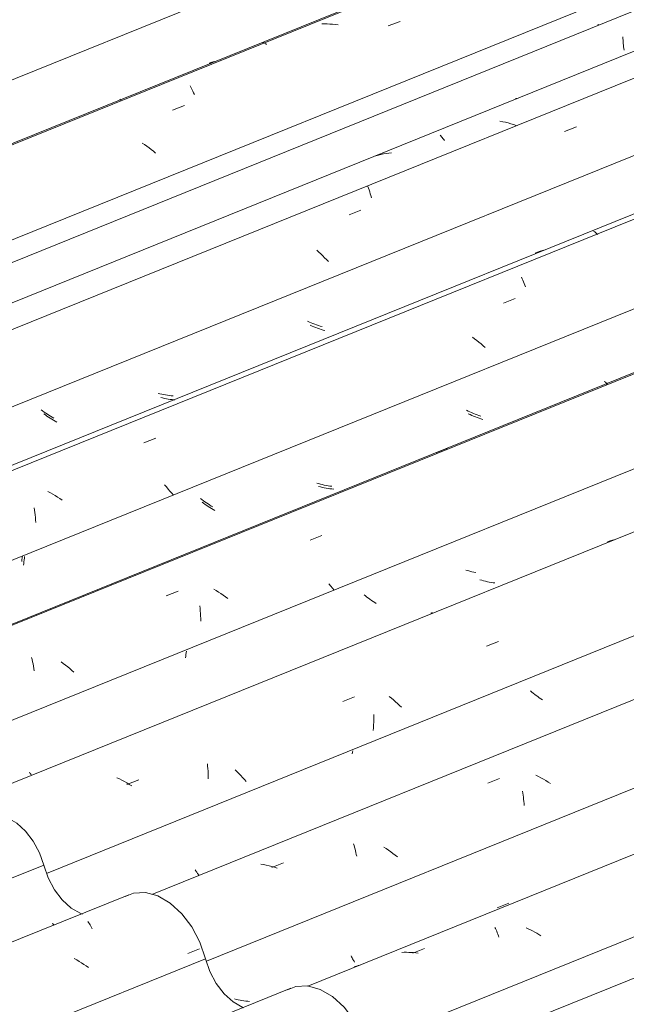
# Model space of a CAD drawing. Header units: metres. Extents: x -15.1 to 0.1, y 4.4 to 14.1.
# Tile 57 of 71: x -6 to -5.5, y 11.7 to 12.5. Entities that reach past the tile are written whole.
import ezdxf

# ---------------------------------------------------------------- set-up
doc = ezdxf.new("R2010")
doc.units = ezdxf.units.M
doc.layers.add('A-GLAZ-CWMG', color=7, linetype='Continuous', lineweight=5)

# ---------------------------------------------------------------- blocks, each defined once
blk = doc.blocks.new('FP_60-ISO_01')
at = {"layer": 'A-GLAZ-CWMG'}
blk.add_line((-4.76356, 12.12456), (-5.77093, 11.71744), dxfattribs=at)
at = {"layer": 'A-GLAZ-CWMG', "color": 9, "true_color": 0xc0c0c0}
for p, q in [((-5.62158, 11.7643), (-5.62109, 11.7633)), ((-5.62109, 11.7633), (-5.62061, 11.76226)), ((-5.62061, 11.76226), (-5.62014, 11.76117)), ((-5.62014, 11.76117), (-5.61967, 11.76005)), ((-5.61967, 11.76005), (-5.61922, 11.75888)), ((-5.59488, 11.76318), (-5.59664, 11.76398)), ((-5.59314, 11.76235), (-5.59488, 11.76318)), ((-5.59142, 11.76149), (-5.59314, 11.76235)), ((-5.58972, 11.76058), (-5.59142, 11.76149)), ((-5.58803, 11.75965), (-5.58972, 11.76058)), ((-5.58637, 11.75867), (-5.58803, 11.75965)), ((-5.61922, 11.75888), (-5.61878, 11.75767)), ((-5.61878, 11.75767), (-5.61835, 11.75642)), ((-5.58472, 11.75767), (-5.58637, 11.75867)), ((-5.69409, 11.7444), (-5.69594, 11.74434)), ((-5.69224, 11.74441), (-5.69409, 11.7444)), ((-5.69039, 11.74437), (-5.69224, 11.74441)), ((-5.68853, 11.74428), (-5.69039, 11.74437)), ((-5.68667, 11.74414), (-5.68853, 11.74428)), ((-5.6872, 11.74359), (-5.67771, 11.74734)), ((-5.68481, 11.74395), (-5.68667, 11.74414)), ((-5.68295, 11.74371), (-5.68481, 11.74395))]:
    blk.add_line(p, q, dxfattribs=at)
blk = doc.blocks.new('FP_61-ISO_01')
at = {"layer": 'A-GLAZ-CWMG', "color": 9, "true_color": 0xc0c0c0}
for p, q in [((-4.8925, 12.12188), (-4.89266, 12.1202)), ((-4.89293, 12.11522), (-4.89296, 12.11359)), ((-4.89296, 12.11359), (-4.89296, 12.11197)), ((-4.89287, 12.11686), (-4.89293, 12.11522)), ((-4.89278, 12.11852), (-4.89287, 12.11686)), ((-4.89266, 12.1202), (-4.89278, 12.11852)), ((-4.89296, 12.11197), (-4.89293, 12.11038)), ((-4.95608, 12.06767), (-4.95576, 12.06645)), ((-4.95576, 12.06645), (-4.95543, 12.06526)), ((-4.95543, 12.06526), (-4.95508, 12.06412)), ((-4.95508, 12.06412), (-4.95472, 12.06301)), ((-4.95472, 12.06301), (-4.95435, 12.06195)), ((-4.95435, 12.06195), (-4.95397, 12.06093)), ((-4.95397, 12.06093), (-4.95358, 12.05996)), ((-4.94296, 12.05609), (-4.93366, 12.0599)), ((-4.94542, 12.05228), (-4.94691, 12.05205)), ((-4.94394, 12.05255), (-4.94542, 12.05228)), ((-4.94247, 12.05285), (-4.94394, 12.05255)), ((-4.94101, 12.05319), (-4.94247, 12.05285)), ((-4.93956, 12.05358), (-4.94101, 12.05319)), ((-4.93812, 12.054), (-4.93956, 12.05358)), ((-4.93735, 12.05424), (-4.93812, 12.054)), ((-5.01422, 12.02579), (-5.01383, 12.02542)), ((-5.01383, 12.02542), (-5.01345, 12.0251)), ((-5.01345, 12.0251), (-5.01308, 12.02483)), ((-5.01308, 12.02483), (-5.01272, 12.02461)), ((-5.01272, 12.02461), (-5.01237, 12.02444)), ((-5.01237, 12.02444), (-5.01204, 12.02432)), ((-5.01204, 12.02432), (-5.01172, 12.02426)), ((-5.14712, 11.97601), (-5.14671, 11.97536)), ((-5.14671, 11.97536), (-5.14629, 11.97476)), ((-5.14629, 11.97476), (-5.14588, 11.9742)), ((-5.14588, 11.9742), (-5.14547, 11.9737)), ((-5.14547, 11.9737), (-5.14507, 11.97325)), ((-5.14507, 11.97325), (-5.14468, 11.97284)), ((-5.14468, 11.97284), (-5.14429, 11.97249)), ((-5.25542, 11.95528), (-5.25674, 11.95607)), ((-5.25408, 11.95451), (-5.25542, 11.95528)), ((-5.25272, 11.95377), (-5.25408, 11.95451)), ((-5.25135, 11.95305), (-5.25272, 11.95377)), ((-5.24996, 11.95235), (-5.25135, 11.95305)), ((-5.24856, 11.95168), (-5.24996, 11.95235)), ((-5.24714, 11.95104), (-5.24856, 11.95168)), ((-5.24571, 11.95042), (-5.24714, 11.95104)), ((-5.2813, 11.9178), (-5.27199, 11.9216)), ((-5.37529, 11.89617), (-5.37674, 11.89674)), ((-5.37383, 11.89563), (-5.37529, 11.89617)), ((-5.37236, 11.89512), (-5.37383, 11.89563)), ((-5.37088, 11.89464), (-5.37236, 11.89512)), ((-5.36939, 11.8942), (-5.37088, 11.89464)), ((-5.36789, 11.89379), (-5.36939, 11.8942)), ((-5.36639, 11.8934), (-5.36789, 11.89379)), ((-5.36488, 11.89306), (-5.36639, 11.8934)), ((-5.46708, 11.88529), (-5.46816, 11.88626)), ((-5.46597, 11.88434), (-5.46708, 11.88529)), ((-5.46485, 11.88339), (-5.46597, 11.88434)), ((-5.46369, 11.88245), (-5.46485, 11.88339)), ((-5.46252, 11.88153), (-5.46369, 11.88245)), ((-5.46132, 11.88062), (-5.46252, 11.88153)), ((-5.46011, 11.87973), (-5.46132, 11.88062)), ((-5.45887, 11.87886), (-5.46011, 11.87973)), ((-5.45048, 11.84877), (-5.44118, 11.85256)), ((-5.61968, 11.77982), (-5.61037, 11.78361)), ((-5.73653, 11.74153), (-5.73612, 11.74068)), ((-5.73612, 11.74068), (-5.7357, 11.73989)), ((-5.7357, 11.73989), (-5.73529, 11.73914)), ((-5.73529, 11.73914), (-5.73487, 11.73844)), ((-5.73487, 11.73844), (-5.73446, 11.73779)), ((-5.73446, 11.73779), (-5.73404, 11.73719)), ((-5.73404, 11.73719), (-5.73363, 11.73663)), ((-5.73219, 11.73339), (-5.73365, 11.73303)), ((-5.73074, 11.73378), (-5.73219, 11.73339)), ((-5.72931, 11.73421), (-5.73074, 11.73378)), ((-5.82822, 11.70682), (-5.82973, 11.70721)), ((-5.82672, 11.70647), (-5.82822, 11.70682)), ((-5.8252, 11.70616), (-5.82672, 11.70647)), ((-5.82368, 11.70588), (-5.8252, 11.70616)), ((-5.82216, 11.70563), (-5.82368, 11.70588)), ((-5.82064, 11.70542), (-5.82216, 11.70563)), ((-5.81911, 11.70525), (-5.82064, 11.70542)), ((-5.81758, 11.70511), (-5.81911, 11.70525))]:
    blk.add_line(p, q, dxfattribs=at)
blk = doc.blocks.new('FP_62-ISO_01')
at = {"layer": 'A-GLAZ-CWMG'}
blk.add_line((-4.88721, 12.19827), (-5.89574, 11.79068), dxfattribs=at)
at = {"layer": 'A-GLAZ-CWMG', "color": 9, "true_color": 0xc0c0c0}
for p, q in [((-5.58673, 11.88495), (-5.58873, 11.88596)), ((-5.62727, 11.87954), (-5.61778, 11.88324)), ((-5.58475, 11.88388), (-5.58673, 11.88495)), ((-5.58279, 11.88277), (-5.58475, 11.88388)), ((-5.58086, 11.88162), (-5.58279, 11.88277)), ((-5.57896, 11.88043), (-5.58086, 11.88162)), ((-5.57709, 11.8792), (-5.57896, 11.88043)), ((-5.59951, 11.87305), (-5.59924, 11.87149)), ((-5.59924, 11.87149), (-5.599, 11.8699)), ((-5.599, 11.8699), (-5.59877, 11.86829)), ((-5.59877, 11.86829), (-5.59858, 11.86665)), ((-5.59858, 11.86665), (-5.5984, 11.86499)), ((-5.5984, 11.86499), (-5.59825, 11.8633)), ((-5.59825, 11.8633), (-5.59812, 11.8616)), ((-5.73449, 11.83094), (-5.73408, 11.82963)), ((-5.73408, 11.82963), (-5.73369, 11.82829)), ((-5.73369, 11.82829), (-5.73332, 11.82692)), ((-5.73332, 11.82692), (-5.73296, 11.82551)), ((-5.73296, 11.82551), (-5.73262, 11.82407)), ((-5.73262, 11.82407), (-5.73229, 11.82259)), ((-5.73229, 11.82259), (-5.73199, 11.82109)), ((-5.70847, 11.82721), (-5.71036, 11.82842)), ((-5.70661, 11.82596), (-5.70847, 11.82721)), ((-5.70479, 11.82468), (-5.70661, 11.82596)), ((-5.70299, 11.82336), (-5.70479, 11.82468)), ((-5.70123, 11.82201), (-5.70299, 11.82336)), ((-5.80638, 11.81453), (-5.80854, 11.81492)), ((-5.80422, 11.81408), (-5.80638, 11.81453)), ((-5.79986, 11.81215), (-5.79036, 11.81586)), ((-5.69951, 11.82063), (-5.70123, 11.82201)), ((-5.80207, 11.81356), (-5.80422, 11.81408)), ((-5.79992, 11.81299), (-5.80207, 11.81356)), ((-5.79779, 11.81236), (-5.79992, 11.81299)), ((-5.79567, 11.81168), (-5.79779, 11.81236))]:
    blk.add_line(p, q, dxfattribs=at)
blk = doc.blocks.new('FP_63-ISO_01')
at = {"layer": 'A-GLAZ-CWMG', "color": 9, "true_color": 0xc0c0c0}
for p, q in [((-5.01757, 12.18406), (-5.01758, 12.18265)), ((-5.01752, 12.18549), (-5.01757, 12.18406)), ((-5.01746, 12.18694), (-5.01752, 12.18549)), ((-5.01736, 12.18839), (-5.01746, 12.18694)), ((-5.01758, 12.18265), (-5.01758, 12.18124)), ((-5.01758, 12.18124), (-5.01755, 12.17985)), ((-5.01755, 12.17985), (-5.0175, 12.17848)), ((-5.0175, 12.17848), (-5.01743, 12.17713)), ((-5.08015, 12.13521), (-5.07985, 12.13422)), ((-5.07985, 12.13422), (-5.07954, 12.13325)), ((-5.07954, 12.13325), (-5.07922, 12.13232)), ((-5.07922, 12.13232), (-5.07889, 12.13142)), ((-5.07889, 12.13142), (-5.07856, 12.13056)), ((-5.07856, 12.13056), (-5.07822, 12.12973)), ((-5.07822, 12.12973), (-5.07787, 12.12893)), ((-5.07787, 12.12893), (-5.07752, 12.12817)), ((-5.27118, 12.04494), (-5.27082, 12.04447)), ((-5.27082, 12.04447), (-5.27047, 12.04404)), ((-5.27047, 12.04404), (-5.27012, 12.04364)), ((-5.27012, 12.04364), (-5.26978, 12.04329)), ((-5.37986, 12.02257), (-5.38121, 12.02331)), ((-5.37848, 12.02186), (-5.37986, 12.02257)), ((-5.3771, 12.02117), (-5.37848, 12.02186)), ((-5.3757, 12.0205), (-5.3771, 12.02117)), ((-5.37428, 12.01987), (-5.3757, 12.0205)), ((-5.37285, 12.01926), (-5.37428, 12.01987)), ((-5.37141, 12.01868), (-5.37285, 12.01926)), ((-5.36995, 12.01813), (-5.37141, 12.01868)), ((-5.49958, 11.96406), (-5.50105, 11.96456)), ((-5.4981, 11.96359), (-5.49958, 11.96406)), ((-5.49661, 11.96315), (-5.4981, 11.96359)), ((-5.49512, 11.96275), (-5.49661, 11.96315)), ((-5.49361, 11.96238), (-5.49512, 11.96275)), ((-5.49211, 11.96204), (-5.49361, 11.96238)), ((-5.49059, 11.96174), (-5.49211, 11.96204)), ((-5.48908, 11.96148), (-5.49059, 11.96174)), ((-5.59201, 11.95234), (-5.59313, 11.95329)), ((-5.59087, 11.9514), (-5.59201, 11.95234)), ((-5.5897, 11.95048), (-5.59087, 11.9514)), ((-5.58852, 11.94957), (-5.5897, 11.95048)), ((-5.58731, 11.94868), (-5.58852, 11.94957)), ((-5.58607, 11.9478), (-5.58731, 11.94868)), ((-5.58482, 11.94694), (-5.58607, 11.9478)), ((-5.58355, 11.9461), (-5.58482, 11.94694)), ((-5.73535, 11.90415), (-5.73552, 11.90294)), ((-5.73517, 11.90536), (-5.73535, 11.90415)), ((-5.86095, 11.81018), (-5.86059, 11.80952)), ((-5.86059, 11.80952), (-5.86023, 11.8089)), ((-5.86023, 11.8089), (-5.85987, 11.80831)), ((-5.85987, 11.80831), (-5.85951, 11.80777)), ((-5.85951, 11.80777), (-5.85915, 11.80726)), ((-5.85915, 11.80726), (-5.85879, 11.80679)), ((-5.85879, 11.80679), (-5.85844, 11.80636)), ((-5.85844, 11.80636), (-5.8581, 11.80597)), ((-5.95123, 11.77505), (-5.95174, 11.77514))]:
    blk.add_line(p, q, dxfattribs=at)
blk = doc.blocks.new('FP_64-ISO_01')
at = {"layer": 'A-GLAZ-CWMG'}
blk.add_line((-5.02007, 12.27857), (-6.07859, 11.85078), dxfattribs=at)
at = {"layer": 'A-GLAZ-CWMG', "color": 9, "true_color": 0xc0c0c0}
for p, q in [((-5.52549, 12.07429), (-5.52752, 12.0737)), ((-5.52954, 12.07305), (-5.53153, 12.07234)), ((-5.52752, 12.0737), (-5.52954, 12.07305)), ((-5.67262, 12.01535), (-5.67223, 12.01547)), ((-5.67223, 12.01547), (-5.67182, 12.01553)), ((-5.67182, 12.01553), (-5.67139, 12.01554)), ((-5.62821, 11.98898), (-5.61872, 11.99262)), ((-5.74317, 11.94484), (-5.73369, 11.94849)), ((-5.70428, 11.94747), (-5.70599, 11.94886)), ((-5.7026, 11.94605), (-5.70428, 11.94747)), ((-5.70096, 11.94461), (-5.7026, 11.94605)), ((-5.69935, 11.94315), (-5.70096, 11.94461)), ((-5.69778, 11.94167), (-5.69935, 11.94315)), ((-5.69625, 11.94017), (-5.69778, 11.94167)), ((-5.71822, 11.93237), (-5.71828, 11.93026)), ((-5.71819, 11.93447), (-5.71822, 11.93237)), ((-5.71851, 11.926), (-5.71868, 11.92385)), ((-5.71837, 11.92814), (-5.71851, 11.926)), ((-5.71828, 11.93026), (-5.71837, 11.92814)), ((-5.71868, 11.92385), (-5.71889, 11.92169)), ((-5.85133, 11.89503), (-5.85112, 11.8931)), ((-5.85112, 11.8931), (-5.85094, 11.89114)), ((-5.85094, 11.89114), (-5.8508, 11.88916)), ((-5.8508, 11.88916), (-5.85068, 11.88715)), ((-5.85068, 11.88715), (-5.8506, 11.88511)), ((-5.82758, 11.88864), (-5.82914, 11.89012)), ((-5.82606, 11.88713), (-5.82758, 11.88864)), ((-5.82457, 11.88561), (-5.82606, 11.88713)), ((-5.82313, 11.88408), (-5.82457, 11.88561)), ((-5.92159, 11.88288), (-5.92361, 11.88385)), ((-5.91958, 11.88186), (-5.92159, 11.88288)), ((-5.9176, 11.8808), (-5.91958, 11.88186)), ((-5.91564, 11.8797), (-5.9176, 11.8808)), ((-5.91569, 11.87855), (-5.9062, 11.8822)), ((-5.91371, 11.87856), (-5.91564, 11.8797)), ((-5.91179, 11.87738), (-5.91371, 11.87856)), ((-5.8506, 11.88511), (-5.85056, 11.88306)), ((-5.82172, 11.88253), (-5.82313, 11.88408)), ((-5.82035, 11.88097), (-5.82172, 11.88253))]:
    blk.add_line(p, q, dxfattribs=at)
blk = doc.blocks.new('FP_65-ISO_01')
at = {"layer": 'A-GLAZ-CWMG', "color": 9, "true_color": 0xc0c0c0}
for p, q in [((-5.63205, 12.04159), (-5.63353, 12.04203)), ((-5.63056, 12.04118), (-5.63205, 12.04159)), ((-5.62906, 12.0408), (-5.63056, 12.04118)), ((-5.62755, 12.04046), (-5.62906, 12.0408)), ((-5.62604, 12.04016), (-5.62755, 12.04046)), ((-5.62453, 12.03989), (-5.62604, 12.04016)), ((-5.62301, 12.03965), (-5.62453, 12.03989)), ((-5.62149, 12.03946), (-5.62301, 12.03965)), ((-5.72501, 12.02911), (-5.72616, 12.03004)), ((-5.72383, 12.02819), (-5.72501, 12.02911)), ((-5.72264, 12.02729), (-5.72383, 12.02819)), ((-5.72142, 12.02641), (-5.72264, 12.02729)), ((-5.72017, 12.02554), (-5.72142, 12.02641)), ((-5.71891, 12.0247), (-5.72017, 12.02554)), ((-5.71763, 12.02387), (-5.71891, 12.0247)), ((-5.71633, 12.02306), (-5.71763, 12.02387)), ((-5.8686, 11.98103), (-5.86876, 11.97969)), ((-5.86843, 11.98237), (-5.8686, 11.98103)), ((-5.86822, 11.98372), (-5.86843, 11.98237)), ((-5.868, 11.98507), (-5.86822, 11.98372)), ((-5.99352, 11.88831), (-5.99316, 11.88771)), ((-5.99316, 11.88771), (-5.9928, 11.88715)), ((-5.9928, 11.88715), (-5.99244, 11.88664)), ((-5.99244, 11.88664), (-5.99209, 11.88616)), ((-5.99209, 11.88616), (-5.99174, 11.88572))]:
    blk.add_line(p, q, dxfattribs=at)
blk = doc.blocks.new('FP_66-ISO_01')
at = {"layer": 'A-GLAZ-CWMG'}
blk.add_line((-5.15111, 12.3527), (-6.34717, 11.86931), dxfattribs=at)
at = {"layer": 'A-GLAZ-CWMG', "color": 9, "true_color": 0xc0c0c0}
for p, q in [((-5.76924, 12.07375), (-5.75976, 12.07743)), ((-5.8442, 12.03343), (-5.84612, 12.0346)), ((-5.75279, 12.03701), (-5.75424, 12.03869)), ((-5.75139, 12.03533), (-5.75279, 12.03701)), ((-5.75004, 12.03365), (-5.75139, 12.03533)), ((-5.88426, 12.02914), (-5.87477, 12.03282)), ((-5.84232, 12.03222), (-5.8442, 12.03343)), ((-5.84046, 12.03097), (-5.84232, 12.03222)), ((-5.83863, 12.02969), (-5.84046, 12.03097)), ((-5.83683, 12.02838), (-5.83863, 12.02969)), ((-5.83506, 12.02704), (-5.83683, 12.02838)), ((-5.85733, 12.02106), (-5.85713, 12.01913)), ((-5.85713, 12.01913), (-5.85695, 12.01716)), ((-5.85695, 12.01716), (-5.85681, 12.01517)), ((-5.85681, 12.01517), (-5.85671, 12.01315)), ((-5.85671, 12.01315), (-5.85663, 12.01111)), ((-5.85663, 12.01111), (-5.8566, 12.00905)), ((-5.99174, 11.97999), (-5.99135, 11.9783)), ((-5.99135, 11.9783), (-5.99098, 11.97657)), ((-5.99098, 11.97657), (-5.99064, 11.97479)), ((-5.99064, 11.97479), (-5.99032, 11.97299)), ((-5.99032, 11.97299), (-5.99003, 11.97114)), ((-5.96643, 11.97517), (-5.96821, 11.97649)), ((-5.96467, 11.97381), (-5.96643, 11.97517)), ((-5.96295, 11.97243), (-5.96467, 11.97381)), ((-5.96127, 11.97102), (-5.96295, 11.97243)), ((-5.99003, 11.97114), (-5.98977, 11.96927)), ((-5.95962, 11.96959), (-5.96127, 11.97102)), ((-5.958, 11.96813), (-5.95962, 11.96959))]:
    blk.add_line(p, q, dxfattribs=at)
blk = doc.blocks.new('FP_67-ISO_01')
at = {"layer": 'A-GLAZ-CWMG', "color": 9, "true_color": 0xc0c0c0}
for p, q in [((-5.53235, 12.19854), (-5.53201, 12.1982)), ((-5.64143, 12.1739), (-5.64283, 12.17456)), ((-5.64002, 12.17326), (-5.64143, 12.1739)), ((-5.63859, 12.17266), (-5.64002, 12.17326)), ((-5.63715, 12.17208), (-5.63859, 12.17266)), ((-5.6357, 12.17153), (-5.63715, 12.17208)), ((-5.63423, 12.17101), (-5.6357, 12.17153)), ((-5.63276, 12.17053), (-5.63423, 12.17101)), ((-5.63128, 12.17008), (-5.63276, 12.17053)), ((-5.76094, 12.11621), (-5.76244, 12.11662)), ((-5.75944, 12.11584), (-5.76094, 12.11621)), ((-5.75794, 12.11551), (-5.75944, 12.11584)), ((-5.75642, 12.11521), (-5.75794, 12.11551)), ((-5.75491, 12.11495), (-5.75642, 12.11521)), ((-5.75339, 12.11472), (-5.75491, 12.11495)), ((-5.75187, 12.11453), (-5.75339, 12.11472)), ((-5.75035, 12.11438), (-5.75187, 12.11453)), ((-5.8543, 12.10314), (-5.85548, 12.10405)), ((-5.8531, 12.10224), (-5.8543, 12.10314)), ((-5.85187, 12.10136), (-5.8531, 12.10224)), ((-5.85063, 12.1005), (-5.85187, 12.10136)), ((-5.84936, 12.09965), (-5.85063, 12.1005)), ((-5.84807, 12.09883), (-5.84936, 12.09965)), ((-5.84677, 12.09803), (-5.84807, 12.09883)), ((-5.84544, 12.09725), (-5.84677, 12.09803)), ((-5.99758, 12.05924), (-5.99779, 12.05784)), ((-5.99735, 12.06064), (-5.99758, 12.05924)), ((-5.99812, 12.05506), (-5.99826, 12.05368)), ((-5.99797, 12.05645), (-5.99812, 12.05506)), ((-5.99779, 12.05784), (-5.99797, 12.05645))]:
    blk.add_line(p, q, dxfattribs=at)
blk = doc.blocks.new('FP_68-ISO_01')
at = {"layer": 'A-GLAZ-CWMG'}
blk.add_line((-5.28064, 12.42725), (-6.34717, 11.99622), dxfattribs=at)
at = {"layer": 'A-GLAZ-CWMG', "color": 9, "true_color": 0xc0c0c0}
for p, q in [((-5.54268, 12.32042), (-5.54217, 12.32015)), ((-5.54217, 12.32015), (-5.54164, 12.31983)), ((-5.54164, 12.31983), (-5.5411, 12.31944)), ((-5.5411, 12.31944), (-5.54054, 12.31899)), ((-5.54054, 12.31899), (-5.53998, 12.31848)), ((-5.53998, 12.31848), (-5.53941, 12.31791)), ((-5.58742, 12.30371), (-5.5894, 12.30297)), ((-5.58541, 12.30439), (-5.58742, 12.30371)), ((-5.58339, 12.305), (-5.58541, 12.30439)), ((-5.58134, 12.30556), (-5.58339, 12.305)), ((-5.6004, 12.28367), (-5.59983, 12.28253)), ((-5.59983, 12.28253), (-5.59927, 12.28134)), ((-5.59927, 12.28134), (-5.59872, 12.2801)), ((-5.59872, 12.2801), (-5.59818, 12.2788)), ((-5.59818, 12.2788), (-5.59765, 12.27746)), ((-5.59765, 12.27746), (-5.59713, 12.27606)), ((-5.61472, 12.26307), (-5.60523, 12.26675)), ((-5.63773, 12.23456), (-5.63951, 12.2359)), ((-5.63599, 12.2332), (-5.63773, 12.23456)), ((-5.63428, 12.23181), (-5.63599, 12.2332)), ((-5.63261, 12.23039), (-5.63428, 12.23181)), ((-5.63097, 12.22895), (-5.63261, 12.23039)), ((-5.62936, 12.22749), (-5.63097, 12.22895)), ((-5.90213, 12.15131), (-5.89264, 12.155)), ((-5.88411, 12.11613), (-5.88563, 12.11774)), ((-5.88263, 12.1145), (-5.88411, 12.11613)), ((-5.8812, 12.11287), (-5.88263, 12.1145)), ((-5.97676, 12.1115), (-5.97874, 12.11257)), ((-5.97481, 12.11038), (-5.97676, 12.1115)), ((-5.97289, 12.10922), (-5.97481, 12.11038)), ((-5.97099, 12.10803), (-5.97289, 12.10922)), ((-5.96912, 12.1068), (-5.97099, 12.10803)), ((-5.96728, 12.10553), (-5.96912, 12.1068)), ((-5.87982, 12.11122), (-5.8812, 12.11287)), ((-5.87848, 12.10957), (-5.87982, 12.11122)), ((-5.98965, 12.09943), (-5.98937, 12.09757)), ((-5.98937, 12.09757), (-5.98912, 12.09568)), ((-5.98912, 12.09568), (-5.98891, 12.09375)), ((-5.98891, 12.09375), (-5.98872, 12.09179)), ((-5.98872, 12.09179), (-5.98857, 12.08981)), ((-5.98857, 12.08981), (-5.98845, 12.0878))]:
    blk.add_line(p, q, dxfattribs=at)
blk = doc.blocks.new('FP_69-ISO_01')
at = {"layer": 'A-GLAZ-CWMG', "color": 9, "true_color": 0xc0c0c0}
for p, q in [((-5.76981, 12.24788), (-5.77123, 12.24852)), ((-5.76838, 12.24728), (-5.76981, 12.24788)), ((-5.76693, 12.24671), (-5.76838, 12.24728)), ((-5.76548, 12.24616), (-5.76693, 12.24671)), ((-5.76401, 12.24565), (-5.76548, 12.24616)), ((-5.76254, 12.24517), (-5.76401, 12.24565)), ((-5.76106, 12.24472), (-5.76254, 12.24517)), ((-5.75956, 12.24431), (-5.76106, 12.24472)), ((-5.88924, 12.19051), (-5.89074, 12.19088)), ((-5.88773, 12.19018), (-5.88924, 12.19051)), ((-5.88622, 12.18989), (-5.88773, 12.19018)), ((-5.8847, 12.18963), (-5.88622, 12.18989)), ((-5.88318, 12.1894), (-5.8847, 12.18963)), ((-5.88166, 12.18922), (-5.88318, 12.1894)), ((-5.88014, 12.18907), (-5.88166, 12.18922)), ((-5.87862, 12.18896), (-5.88014, 12.18907)), ((-5.98295, 12.17686), (-5.98416, 12.17775)), ((-5.98173, 12.17598), (-5.98295, 12.17686)), ((-5.98048, 12.17512), (-5.98173, 12.17598)), ((-5.9792, 12.17428), (-5.98048, 12.17512)), ((-5.97791, 12.17346), (-5.9792, 12.17428)), ((-5.9766, 12.17266), (-5.97791, 12.17346)), ((-5.97528, 12.17188), (-5.9766, 12.17266)), ((-5.97393, 12.17113), (-5.97528, 12.17188))]:
    blk.add_line(p, q, dxfattribs=at)
blk = doc.blocks.new('FP_70-ISO_01')
at = {"layer": 'A-GLAZ-CWMG'}
blk.add_line((-5.39502, 12.48938), (-6.34717, 12.10457), dxfattribs=at)
blk = doc.blocks.new('FP_71-ISO_01')
at = {"layer": 'A-GLAZ-CWMG', "color": 9, "true_color": 0xc0c0c0}
for p, q in [((-5.51924, 12.47571), (-5.51921, 12.47433)), ((-5.51921, 12.47433), (-5.51915, 12.47297)), ((-5.51915, 12.47297), (-5.51907, 12.47162)), ((-5.51907, 12.47162), (-5.51896, 12.47029)), ((-5.51896, 12.47029), (-5.51884, 12.46899)), ((-5.51884, 12.46899), (-5.5187, 12.4677)), ((-5.5187, 12.4677), (-5.51854, 12.46644)), ((-5.51854, 12.46644), (-5.51836, 12.4652))]:
    blk.add_line(p, q, dxfattribs=at)
blk = doc.blocks.new('Rectangular Mullion - Telha Fibrocimento - Ondulada-1908998-ISO_01')
at = {"layer": 'A-GLAZ-CWMG'}
for p, q in [((-5.46044, 12.51659), (-6.33794, 12.16195)), ((-5.21925, 12.3761), (-6.34717, 11.92026)), ((-5.08925, 12.30081), (-6.32611, 11.80093)), ((-4.95519, 12.22149), (-5.97979, 11.8074)), ((-4.8289, 12.15086), (-5.85211, 11.73733)), ((-4.70887, 12.08073), (-5.72485, 11.67013))]:
    blk.add_line(p, q, dxfattribs=at)
for name in ['FP_70-ISO_01', 'FP_71-ISO_01', 'FP_68-ISO_01', 'FP_69-ISO_01', 'FP_66-ISO_01', 'FP_67-ISO_01', 'FP_64-ISO_01', 'FP_65-ISO_01', 'FP_62-ISO_01', 'FP_63-ISO_01', 'FP_61-ISO_01', 'FP_60-ISO_01']:
    blk.add_blockref(name, (0, 0), dxfattribs=at)
blk = doc.blocks.new('FP_73-ISO_01')
at = {"layer": 'A-GLAZ-CWMG', "color": 9, "true_color": 0xc0c0c0}
for p, q in [((-5.64321, 12.04928), (-5.64481, 12.04977)), ((-5.64161, 12.04883), (-5.64321, 12.04928)), ((-5.63999, 12.04842), (-5.64161, 12.04883)), ((-5.63837, 12.04804), (-5.63999, 12.04842)), ((-5.63674, 12.04771), (-5.63837, 12.04804))]:
    blk.add_line(p, q, dxfattribs=at)
blk = doc.blocks.new('FP_74-ISO_01')
at = {"layer": 'A-GLAZ-CWMG'}
blk.add_line((-5.15459, 12.35033), (-6.34717, 11.86835), dxfattribs=at)
blk = doc.blocks.new('FP_75-ISO_01')
at = {"layer": 'A-GLAZ-CWMG', "color": 9, "true_color": 0xc0c0c0}
for p, q in [((-5.53394, 12.20057), (-5.53359, 12.20017)), ((-5.53359, 12.20017), (-5.53324, 12.1998)), ((-5.53324, 12.1998), (-5.5329, 12.19948)), ((-5.5329, 12.19948), (-5.53257, 12.19919)), ((-5.53257, 12.19919), (-5.53224, 12.19894)), ((-5.53224, 12.19894), (-5.53192, 12.19873)), ((-5.53192, 12.19873), (-5.53162, 12.19856)), ((-5.64298, 12.17681), (-5.64437, 12.17749)), ((-5.64157, 12.17615), (-5.64298, 12.17681)), ((-5.64015, 12.17552), (-5.64157, 12.17615)), ((-5.63871, 12.17491), (-5.64015, 12.17552)), ((-5.63727, 12.17434), (-5.63871, 12.17491)), ((-5.63581, 12.17379), (-5.63727, 12.17434)), ((-5.63434, 12.17327), (-5.63581, 12.17379)), ((-5.63286, 12.17279), (-5.63434, 12.17327)), ((-5.66837, 12.14347), (-5.65905, 12.14725)), ((-5.76247, 12.11883), (-5.76396, 12.11926)), ((-5.76097, 12.11842), (-5.76247, 12.11883)), ((-5.75947, 12.11805), (-5.76097, 12.11842)), ((-5.75796, 12.11771), (-5.75947, 12.11805)), ((-5.75644, 12.11741), (-5.75796, 12.11771)), ((-5.75492, 12.11714), (-5.75644, 12.11741)), ((-5.7534, 12.11691), (-5.75492, 12.11714)), ((-5.75188, 12.11671), (-5.7534, 12.11691)), ((-5.85571, 12.1061), (-5.85689, 12.10702)), ((-5.85451, 12.10519), (-5.85571, 12.1061)), ((-5.85329, 12.1043), (-5.85451, 12.10519)), ((-5.85205, 12.10343), (-5.85329, 12.1043)), ((-5.85078, 12.10258), (-5.85205, 12.10343)), ((-5.8495, 12.10174), (-5.85078, 12.10258)), ((-5.8482, 12.10093), (-5.8495, 12.10174)), ((-5.84688, 12.10014), (-5.8482, 12.10093)), ((-5.99934, 12.05952), (-5.9995, 12.05805)), ((-5.99915, 12.061), (-5.99934, 12.05952)), ((-5.9995, 12.05805), (-5.99964, 12.05658))]:
    blk.add_line(p, q, dxfattribs=at)
blk = doc.blocks.new('FP_76-ISO_01')
at = {"layer": 'A-GLAZ-CWMG'}
blk.add_line((-5.27824, 12.42403), (-6.34717, 11.99203), dxfattribs=at)
blk = doc.blocks.new('FP_77-ISO_01')
at = {"layer": 'A-GLAZ-CWMG', "color": 9, "true_color": 0xc0c0c0}
for p, q in [((-5.76763, 12.2447), (-5.76905, 12.24533)), ((-5.7662, 12.24409), (-5.76763, 12.2447)), ((-5.76476, 12.24351), (-5.7662, 12.24409)), ((-5.76331, 12.24296), (-5.76476, 12.24351)), ((-5.76184, 12.24244), (-5.76331, 12.24296)), ((-5.76037, 12.24195), (-5.76184, 12.24244)), ((-5.75889, 12.2415), (-5.76037, 12.24195)), ((-5.75739, 12.24108), (-5.75889, 12.2415)), ((-5.88706, 12.18726), (-5.88856, 12.18763)), ((-5.88555, 12.18692), (-5.88706, 12.18726)), ((-5.88404, 12.18662), (-5.88555, 12.18692)), ((-5.88252, 12.18635), (-5.88404, 12.18662)), ((-5.88101, 12.18612), (-5.88252, 12.18635)), ((-5.87948, 12.18592), (-5.88101, 12.18612)), ((-5.87796, 12.18576), (-5.87948, 12.18592)), ((-5.87742, 12.18572), (-5.87796, 12.18576)), ((-5.98074, 12.17369), (-5.98195, 12.17459)), ((-5.97952, 12.17281), (-5.98074, 12.17369)), ((-5.97827, 12.17195), (-5.97952, 12.17281)), ((-5.977, 12.1711), (-5.97827, 12.17195)), ((-5.97571, 12.17028), (-5.977, 12.1711)), ((-5.9744, 12.16948), (-5.97571, 12.17028)), ((-5.97307, 12.1687), (-5.9744, 12.16948)), ((-5.97173, 12.16794), (-5.97307, 12.1687))]:
    blk.add_line(p, q, dxfattribs=at)
blk = doc.blocks.new('FP_78-ISO_01')
at = {"layer": 'A-GLAZ-CWMG'}
blk.add_line((-5.4111, 12.50433), (-6.33303, 12.13174), dxfattribs=at)
at = {"layer": 'A-GLAZ-CWMG', "color": 9, "true_color": 0xc0c0c0}
for p, q in [((-5.60506, 12.42644), (-5.60466, 12.42653)), ((-5.60466, 12.42653), (-5.60423, 12.42657)), ((-5.60423, 12.42657), (-5.60379, 12.42655)), ((-5.61533, 12.40791), (-5.61749, 12.40833)), ((-5.61318, 12.40744), (-5.61533, 12.40791)), ((-5.61103, 12.40692), (-5.61318, 12.40744)), ((-5.60889, 12.40634), (-5.61103, 12.40692)), ((-5.60676, 12.40571), (-5.60889, 12.40634)), ((-5.60463, 12.40502), (-5.60676, 12.40571)), ((-5.66538, 12.39719), (-5.66481, 12.3966)), ((-5.66481, 12.3966), (-5.66424, 12.39596)), ((-5.56581, 12.40015), (-5.55634, 12.4038)), ((-5.66424, 12.39596), (-5.66366, 12.39526)), ((-5.66366, 12.39526), (-5.66308, 12.3945)), ((-5.66308, 12.3945), (-5.66249, 12.39369)), ((-5.66249, 12.39369), (-5.66191, 12.39282)), ((-5.7147, 12.38128), (-5.71676, 12.38075)), ((-5.71263, 12.38174), (-5.7147, 12.38128)), ((-5.71054, 12.38215), (-5.71263, 12.38174)), ((-5.70844, 12.38249), (-5.71054, 12.38215)), ((-5.70633, 12.38278), (-5.70844, 12.38249)), ((-5.7042, 12.383), (-5.70633, 12.38278)), ((-5.7231, 12.3562), (-5.72258, 12.35483)), ((-5.72258, 12.35483), (-5.72208, 12.3534)), ((-5.72208, 12.3534), (-5.72159, 12.35193)), ((-5.72159, 12.35193), (-5.72112, 12.35041)), ((-5.72112, 12.35041), (-5.72066, 12.34885)), ((-5.72066, 12.34885), (-5.72023, 12.34724)), ((-5.73813, 12.33361), (-5.72865, 12.33727)), ((-5.76233, 12.30375), (-5.76397, 12.30518)), ((-5.76072, 12.30229), (-5.76233, 12.30375)), ((-5.75914, 12.30081), (-5.76072, 12.30229)), ((-5.75761, 12.29931), (-5.75914, 12.30081)), ((-5.75611, 12.2978), (-5.75761, 12.29931)), ((-5.75465, 12.29627), (-5.75611, 12.2978))]:
    blk.add_line(p, q, dxfattribs=at)
blk = doc.blocks.new('FP_79-ISO_01')
at = {"layer": 'A-GLAZ-CWMG', "color": 9, "true_color": 0xc0c0c0}
blk.add_line((-5.53905, 12.48591), (-5.53902, 12.48483), dxfattribs=at)
blk = doc.blocks.new('FP_80-ISO_01')
at = {"layer": 'A-GLAZ-CWMG'}
blk.add_line((-5.54214, 12.57846), (-6.43462, 12.21777), dxfattribs=at)
at = {"layer": 'A-GLAZ-CWMG', "color": 9, "true_color": 0xc0c0c0}
for p, q in [((-5.7577, 12.48605), (-5.75986, 12.48603)), ((-5.75554, 12.48602), (-5.7577, 12.48605)), ((-5.75338, 12.48592), (-5.75554, 12.48602)), ((-5.75121, 12.48576), (-5.75338, 12.48592)), ((-5.74904, 12.48554), (-5.75121, 12.48576)), ((-5.74687, 12.48526), (-5.74904, 12.48554)), ((-5.70681, 12.48439), (-5.69733, 12.48808)), ((-5.80727, 12.47123), (-5.80679, 12.47111)), ((-5.80679, 12.47111), (-5.8063, 12.47093)), ((-5.8063, 12.47093), (-5.80579, 12.47069)), ((-5.80579, 12.47069), (-5.80526, 12.47039)), ((-5.80526, 12.47039), (-5.80472, 12.47003)), ((-5.80472, 12.47003), (-5.80417, 12.46961)), ((-5.84782, 12.45538), (-5.84979, 12.45462)), ((-5.84582, 12.45608), (-5.84782, 12.45538)), ((-5.86514, 12.43661), (-5.86456, 12.43561)), ((-5.86456, 12.43561), (-5.86398, 12.43455)), ((-5.86398, 12.43455), (-5.8634, 12.43344)), ((-5.8634, 12.43344), (-5.86284, 12.43227)), ((-5.86284, 12.43227), (-5.86228, 12.43105)), ((-5.86228, 12.43105), (-5.86173, 12.42978)), ((-5.87916, 12.4172), (-5.86968, 12.4209)), ((-5.90153, 12.38965), (-5.90339, 12.3909)), ((-5.89971, 12.38836), (-5.90153, 12.38965)), ((-5.89792, 12.38705), (-5.89971, 12.38836)), ((-5.89616, 12.3857), (-5.89792, 12.38705)), ((-5.89443, 12.38432), (-5.89616, 12.3857)), ((-5.89273, 12.38292), (-5.89443, 12.38432))]:
    blk.add_line(p, q, dxfattribs=at)
blk = doc.blocks.new('Rectangular Mullion - Telha Fibrocimento - Ondulada-V72-ISO_01')
at = {"layer": 'A-GLAZ-CWMG'}
for p, q in [((-5.61028, 12.60186), (-7.93817, 11.66106)), ((-5.48028, 12.52657), (-6.35627, 12.17254)), ((-5.34622, 12.44725), (-6.34717, 12.04272))]:
    blk.add_line(p, q, dxfattribs=at)
for name in ['FP_80-ISO_01', 'FP_78-ISO_01', 'FP_79-ISO_01', 'FP_76-ISO_01', 'FP_77-ISO_01', 'FP_74-ISO_01', 'FP_75-ISO_01', 'FP_73-ISO_01']:
    blk.add_blockref(name, (0, 0), dxfattribs=at)
blk = doc.blocks.new('FP_87-ISO_01')
at = {"layer": 'A-GLAZ-CWMG'}
blk.add_line((-5.54562, 12.57609), (-6.43363, 12.2172), dxfattribs=at)
blk = doc.blocks.new('FP_88-ISO_01')
at = {"layer": 'A-GLAZ-CWMG', "color": 9, "true_color": 0xc0c0c0}
for p, q in [((-5.92131, 12.4259), (-5.92098, 12.42565)), ((-5.92098, 12.42565), (-5.92066, 12.42544)), ((-5.92066, 12.42544), (-5.92036, 12.42527))]:
    blk.add_line(p, q, dxfattribs=at)
blk = doc.blocks.new('Rectangular Mullion - Telha Fibrocimento - Ondulada-V86-ISO_01')
at = {"layer": 'A-GLAZ-CWMG'}
for name in ['FP_87-ISO_01', 'FP_88-ISO_01']:
    blk.add_blockref(name, (0, 0), dxfattribs=at)
blk = doc.blocks.new('FP_185-ISO_01')
at = {"layer": 'A-GLAZ-CWMG'}
blk.add_line((-5.05291, 11.85512), (-5.61275, 11.62886), dxfattribs=at)
at = {"layer": 'A-GLAZ-CWMG', "color": 9, "true_color": 0xc0c0c0}
for p, q in [((-5.01673, 11.81538), (-5.01691, 11.81381)), ((-5.01658, 11.81695), (-5.01673, 11.81538)), ((-5.01691, 11.81381), (-5.01712, 11.81223)), ((-5.15232, 11.77526), (-5.15361, 11.7763)), ((-5.15106, 11.7742), (-5.15232, 11.77526)), ((-5.14834, 11.77715), (-5.14826, 11.77563)), ((-5.14826, 11.77563), (-5.14819, 11.77409)), ((-5.14983, 11.77312), (-5.15106, 11.7742)), ((-5.14862, 11.77203), (-5.14983, 11.77312)), ((-5.14744, 11.77092), (-5.14862, 11.77203)), ((-5.14822, 11.7678), (-5.1483, 11.76619)), ((-5.14817, 11.76939), (-5.14822, 11.7678)), ((-5.14819, 11.77409), (-5.14816, 11.77254)), ((-5.14815, 11.77097), (-5.14817, 11.76939)), ((-5.14816, 11.77254), (-5.14815, 11.77097)), ((-5.14629, 11.76979), (-5.14744, 11.77092)), ((-5.14516, 11.76866), (-5.14629, 11.76979)), ((-5.14407, 11.76751), (-5.14516, 11.76866)), ((-5.24882, 11.76475), (-5.25044, 11.76511)), ((-5.24721, 11.76435), (-5.24882, 11.76475)), ((-5.2456, 11.76391), (-5.24721, 11.76435)), ((-5.244, 11.76342), (-5.2456, 11.76391)), ((-5.2424, 11.7629), (-5.244, 11.76342)), ((-5.24082, 11.76234), (-5.2424, 11.7629)), ((-5.23925, 11.76174), (-5.24082, 11.76234)), ((-5.23769, 11.7611), (-5.23925, 11.76174)), ((-5.16514, 11.75904), (-5.15573, 11.76272)), ((-5.1483, 11.76619), (-5.1484, 11.76458)), ((-5.34613, 11.73705), (-5.34763, 11.7365)), ((-5.34462, 11.73755), (-5.34613, 11.73705)), ((-5.34309, 11.73801), (-5.34462, 11.73755)), ((-5.34155, 11.73841), (-5.34309, 11.73801)), ((-5.34, 11.73878), (-5.34155, 11.73841)), ((-5.33843, 11.7391), (-5.34, 11.73878)), ((-5.33685, 11.73937), (-5.33843, 11.7391)), ((-5.35952, 11.73086), (-5.35913, 11.73069)), ((-5.35913, 11.73069), (-5.35873, 11.73049)), ((-5.35873, 11.73049), (-5.35832, 11.73023)), ((-5.35832, 11.73023), (-5.35791, 11.72993)), ((-5.35791, 11.72993), (-5.35748, 11.72959)), ((-5.35748, 11.72959), (-5.35705, 11.7292)), ((-5.35705, 11.7292), (-5.35661, 11.72876)), ((-5.35661, 11.72876), (-5.35617, 11.72828)), ((-5.46839, 11.68642), (-5.46996, 11.68612)), ((-5.4668, 11.68667), (-5.46839, 11.68642)), ((-5.46521, 11.68688), (-5.4668, 11.68667)), ((-5.46361, 11.68703), (-5.46521, 11.68688)), ((-5.462, 11.68715), (-5.46361, 11.68703)), ((-5.46038, 11.68721), (-5.462, 11.68715)), ((-5.45876, 11.68723), (-5.46038, 11.68721)), ((-5.45714, 11.68721), (-5.45876, 11.68723)), ((-5.49332, 11.67763), (-5.49301, 11.67772)), ((-5.49301, 11.67772), (-5.49269, 11.67776)), ((-5.49269, 11.67776), (-5.49235, 11.67776)), ((-5.49235, 11.67776), (-5.49199, 11.67771)), ((-5.49199, 11.67771), (-5.49163, 11.67762)), ((-5.45056, 11.64735), (-5.44113, 11.65104)), ((-5.56476, 11.60266), (-5.55534, 11.60635))]:
    blk.add_line(p, q, dxfattribs=at)
blk = doc.blocks.new('FP_186-ISO_01')
at = {"layer": 'A-GLAZ-CWMG', "color": 9, "true_color": 0xc0c0c0}
for p, q in [((-5.12572, 11.82714), (-5.11641, 11.83094)), ((-5.21961, 11.80594), (-5.22105, 11.80654)), ((-5.21817, 11.80538), (-5.21961, 11.80594)), ((-5.21671, 11.80485), (-5.21817, 11.80538)), ((-5.21524, 11.80434), (-5.21671, 11.80485)), ((-5.21376, 11.80387), (-5.21524, 11.80434)), ((-5.21227, 11.80343), (-5.21376, 11.80387)), ((-5.21078, 11.80303), (-5.21227, 11.80343)), ((-5.20927, 11.80266), (-5.21078, 11.80303)), ((-5.31091, 11.79548), (-5.31195, 11.79646)), ((-5.30984, 11.79451), (-5.31091, 11.79548)), ((-5.30875, 11.79355), (-5.30984, 11.79451)), ((-5.30763, 11.7926), (-5.30875, 11.79355)), ((-5.30649, 11.79166), (-5.30763, 11.7926)), ((-5.30533, 11.79074), (-5.30649, 11.79166)), ((-5.30414, 11.78983), (-5.30533, 11.79074)), ((-5.30293, 11.78894), (-5.30414, 11.78983)), ((-5.29492, 11.75809), (-5.28561, 11.76189)), ((-5.46413, 11.68913), (-5.45482, 11.69292)), ((-5.58095, 11.65111), (-5.5806, 11.65034)), ((-5.5806, 11.65034), (-5.58025, 11.64962)), ((-5.58025, 11.64962), (-5.57989, 11.64892)), ((-5.57989, 11.64892), (-5.57953, 11.64827)), ((-5.57953, 11.64827), (-5.57917, 11.64765)), ((-5.57917, 11.64765), (-5.5788, 11.64708)), ((-5.5788, 11.64708), (-5.57844, 11.64654)), ((-5.57844, 11.64654), (-5.57809, 11.64604))]:
    blk.add_line(p, q, dxfattribs=at)
blk = doc.blocks.new('Rectangular Mullion - Telha Fibrocimento - Ondulada-1908999-ISO_01')
at = {"layer": 'A-GLAZ-CWMG'}
blk.add_line((-5.11833, 11.88233), (-5.70399, 11.64563), dxfattribs=at)
for name in ['FP_185-ISO_01', 'FP_186-ISO_01']:
    blk.add_blockref(name, (0, 0), dxfattribs=at)
blk = doc.blocks.new('FP_233-ISO_01')
at = {"layer": 'A-GLAZ-CWMG'}
blk.add_line((-5.78462, 11.71583), (-7.10721, 11.18131), dxfattribs=at)
blk = doc.blocks.new('FP_235-ISO_01')
at = {"layer": 'A-GLAZ-CWMG'}
blk.add_line((-5.91416, 11.79038), (-7.23651, 11.25596), dxfattribs=at)
at = {"layer": 'A-GLAZ-CWMG', "color": 9, "true_color": 0xc0c0c0}
for p, q in [((-5.94681, 11.769), (-5.94622, 11.76816)), ((-5.94622, 11.76816), (-5.94563, 11.76726)), ((-5.94563, 11.76726), (-5.94504, 11.7663)), ((-5.94504, 11.7663), (-5.94445, 11.76528)), ((-5.94445, 11.76528), (-5.94387, 11.76421)), ((-5.94387, 11.76421), (-5.9433, 11.76308)), ((-5.86706, 11.74352), (-5.85763, 11.74719)), ((-5.95573, 11.73827), (-5.9577, 11.73936)), ((-5.95379, 11.73714), (-5.95573, 11.73827)), ((-5.95188, 11.73597), (-5.95379, 11.73714)), ((-5.94999, 11.73476), (-5.95188, 11.73597)), ((-5.94813, 11.73351), (-5.94999, 11.73476)), ((-5.94631, 11.73223), (-5.94813, 11.73351))]:
    blk.add_line(p, q, dxfattribs=at)
blk = doc.blocks.new('FP_236-ISO_01')
at = {"layer": 'A-GLAZ-CWMG', "color": 9, "true_color": 0xc0c0c0}
for p, q in [((-5.97515, 11.7677), (-5.9748, 11.76723)), ((-5.9748, 11.76723), (-5.97445, 11.76681)), ((-5.97445, 11.76681), (-5.97411, 11.76642)), ((-5.97411, 11.76642), (-5.97377, 11.76607))]:
    blk.add_line(p, q, dxfattribs=at)
blk = doc.blocks.new('Rectangular Mullion - Telha Fibrocimento - Ondulada-V226-ISO_01')
at = {"layer": 'A-GLAZ-CWMG'}
for p, q in [((-5.98209, 11.81402), (-7.28857, 11.28601)), ((-5.85276, 11.73923), (-7.15912, 11.21127))]:
    blk.add_line(p, q, dxfattribs=at)
for points in [[(-6.0308, 11.85141, 0), (-6.02557, 11.85343, 0), (-6.01845, 11.85378, 0), (-6.01096, 11.85175, 0), (-6.00352, 11.84746, 0), (-5.99655, 11.84114, 0), (-5.99044, 11.83315, 0), (-5.98553, 11.82394, 0), (-5.98209, 11.81402, 0)], [(-5.98209, 11.81402, 0), (-5.97856, 11.80385, 0), (-5.97352, 11.79441, 0), (-5.96725, 11.78622, 0), (-5.96011, 11.77975, 0), (-5.95248, 11.77535, 0), (-5.9513, 11.77487, 0)], [(-5.91701, 11.78901, 0), (-5.9103, 11.79159, 0), (-5.90086, 11.79207, 0), (-5.89093, 11.78938, 0), (-5.88107, 11.78367, 0), (-5.87183, 11.77526, 0), (-5.86375, 11.76464, 0), (-5.85727, 11.7524, 0), (-5.85276, 11.73923, 0)], [(-5.85276, 11.73923, 0), (-5.84926, 11.729, 0), (-5.84422, 11.7195, 0), (-5.83794, 11.71126, 0), (-5.83076, 11.70475, 0), (-5.8231, 11.70035, 0), (-5.82247, 11.70009, 0)], [(-5.78742, 11.71449, 0), (-5.78076, 11.71704, 0), (-5.77122, 11.71752, 0), (-5.76118, 11.71478, 0), (-5.75122, 11.70898, 0), (-5.7419, 11.70045, 0), (-5.73375, 11.68967, 0), (-5.72725, 11.67726, 0), (-5.72276, 11.66394, 0)]]:
    blk.add_polyline3d(points, dxfattribs=at)
for name in ['FP_235-ISO_01', 'FP_236-ISO_01', 'FP_233-ISO_01']:
    blk.add_blockref(name, (0, 0), dxfattribs=at)

msp = doc.modelspace()

# ---------------------------------------------------------------- block references
at = {"layer": 'A-GLAZ-CWMG'}
for name in ['Rectangular Mullion - Telha Fibrocimento - Ondulada-V86-ISO_01', 'Rectangular Mullion - Telha Fibrocimento - Ondulada-V72-ISO_01', 'Rectangular Mullion - Telha Fibrocimento - Ondulada-1908998-ISO_01', 'Rectangular Mullion - Telha Fibrocimento - Ondulada-V226-ISO_01', 'Rectangular Mullion - Telha Fibrocimento - Ondulada-1908999-ISO_01']:
    msp.add_blockref(name, (0, 0), dxfattribs=at)

doc.saveas('drawing.dxf')
